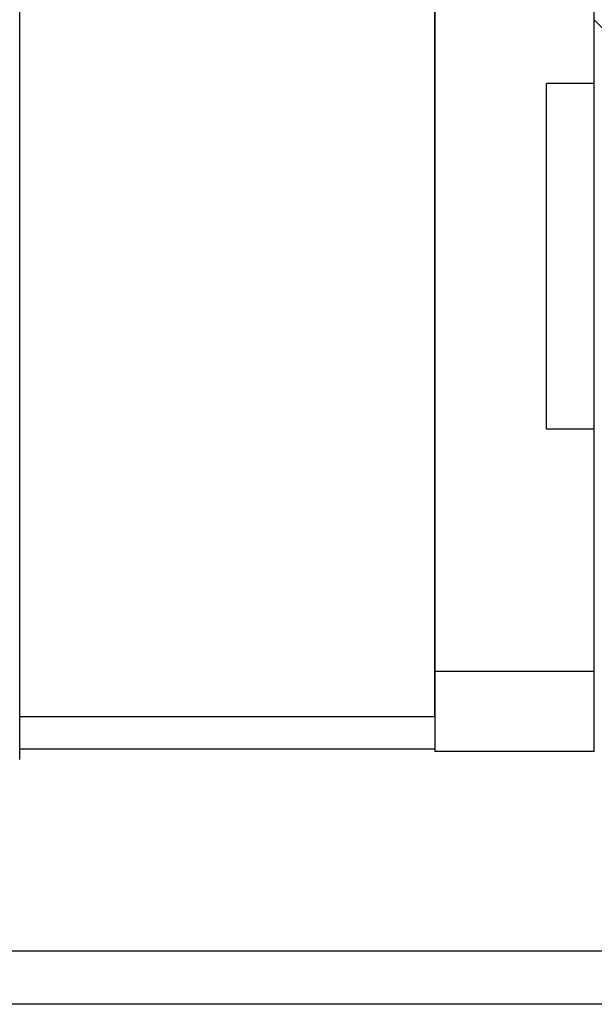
# Model space of a CAD drawing. Header units: millimetres. Extents: x 348 to 647, y 366 to 462.
# Tile 49 of 51: x 605 to 616, y 386 to 404. Entities that reach past the tile are written whole.
import ezdxf

# ---------------------------------------------------------------- set-up
doc = ezdxf.new("R2010")
doc.units = ezdxf.units.MM
doc.header["$LTSCALE"] = 0.15
doc.layers.add('2', color=7, linetype='CONTINUOUS')

msp = doc.modelspace()

# ---------------------------------------------------------------- linework, layer by layer
at = {"layer": '2', "color": 0, "linetype": 'Continuous'}
for p, q in [((612.65, 391.179), (612.65, 412.479)), ((612.65, 411.679), (612.65, 392.029)), ((615.65, 403.082), (615.65, 411.679)), ((604.85, 391.579), (604.85, 407.479)), ((604.85, 391.379), (604.85, 406.578)), ((616.66, 403.269), (615.65, 404.279)), ((614.75, 396.582), (614.75, 403.082)), ((615.65, 403.082), (614.75, 403.082)), ((615.65, 396.582), (615.65, 403.082)), ((615.65, 396.582), (614.75, 396.582)), ((615.65, 392.029), (615.65, 396.582)), ((612.65, 392.029), (612.65, 390.529)), ((615.65, 392.029), (612.65, 392.029)), ((615.65, 390.529), (615.65, 392.029)), ((604.85, 390.579), (604.85, 391.579)), ((604.85, 390.379), (604.85, 391.379)), ((612.65, 391.179), (604.85, 391.179)), ((612.65, 391.179), (612.65, 390.579)), ((604.85, 390.579), (612.65, 390.579)), ((615.65, 390.529), (612.65, 390.529)), ((646.55, 386.779), (526.802, 386.779)), ((646.55, 385.779), (482.65, 385.779))]:
    msp.add_line(p, q, dxfattribs=at)

doc.saveas('drawing.dxf')
